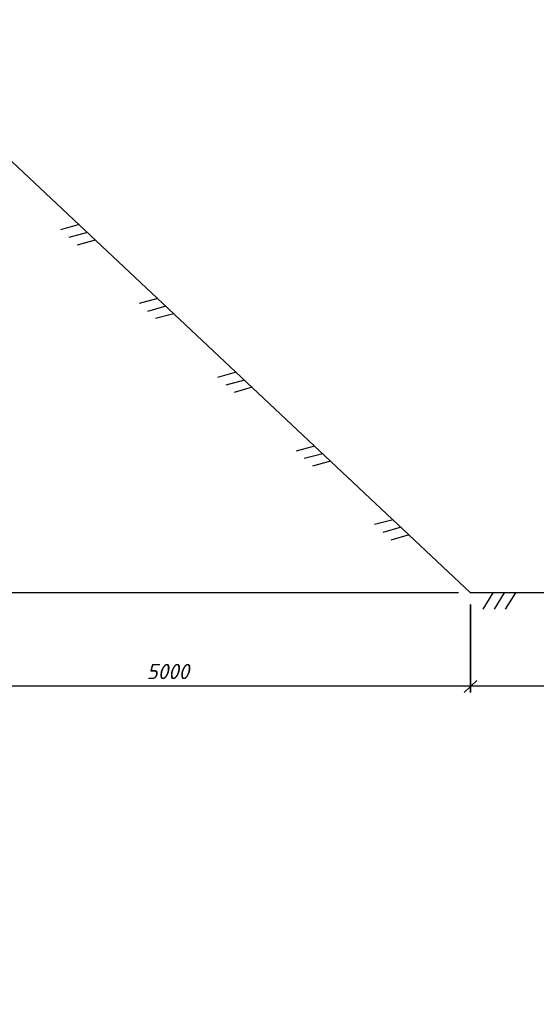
# Model space of a CAD drawing. Extents: x -119078 to 1619993, y 264752 to 340742.
# Tile 37 of 220: x 298466 to 304399, y 308114 to 319417. Entities that reach past the tile are written whole.
import ezdxf

# ---------------------------------------------------------------- set-up
doc = ezdxf.new("R2010")
doc.units = 0
doc.header["$MEASUREMENT"] = 0
doc.linetypes.add('CONTI', pattern=[0])
doc.layers.get('0').update_dxf_attribs({"color": 250, "linetype": 'CONTI'})
doc.layers.add('PDF _Геометрия', color=250, linetype='Continuous')
doc.layers.add('PDF _Текст', color=7, linetype='Continuous')
doc.styles.add('ICOCPEUR', font='isocpeui.ttf')
doc.styles.add('PDF ISOCPEUR Italic', font='isocpeui.ttf')

msp = doc.modelspace()

# ---------------------------------------------------------------- linework, layer by layer
at = {"layer": 'PDF _Геометрия', "color": 7, "lineweight": -3}
for points in [[(306303.93, 312838.535), (303642.787, 312838.535), (296643.211, 319417.307), (294195.433, 319417.307)], [(299150.256, 317064.359), (298936.891, 317005.091)], [(299245.085, 316975.457), (299031.72, 316916.188)], [(299333.988, 316886.554), (299126.549, 316827.286)], [(300051.133, 316216.823), (299837.768, 316157.555)], [(300145.962, 316127.921), (299932.597, 316068.653)], [(300234.865, 316039.019), (300027.426, 315985.677)], [(300952.01, 315369.288), (300738.645, 315310.02)], [(301046.839, 315280.386), (300833.474, 315221.117)], [(301135.742, 315197.41), (300928.303, 315138.142)], [(301852.887, 314521.752), (301639.521, 314462.484)], [(301947.716, 314432.85), (301734.351, 314379.509)], [(302036.618, 314349.875), (301829.18, 314290.606)], [(302753.764, 313674.217), (302540.398, 313620.876)], [(302848.593, 313591.241), (302635.227, 313531.973)], [(302937.495, 313502.339), (302730.057, 313443.071)], [(303897.64, 312838.535), (303785.031, 312648.877)], [(304028.031, 312838.535), (303915.421, 312648.877)], [(304158.421, 312838.535), (304039.884, 312648.877)]]:
    msp.add_lwpolyline(points, dxfattribs=at)
at = {"layer": 'PDF _Геометрия', "color": 251, "lineweight": -3, "true_color": 0x535353}
for points in [[(303506.47, 312838.535), (295748.261, 312838.535)], [(303713.909, 311765.78), (296572.089, 311765.78)], [(306375.052, 311765.78), (303571.665, 311765.78)]]:
    msp.add_lwpolyline(points, dxfattribs=at)
for points in [[(303642.787, 311694.659), (303642.787, 312702.218)], [(303713.909, 311830.975), (303571.665, 311694.659)]]:
    msp.add_lwpolyline(points, close=True, dxfattribs=at)

# ---------------------------------------------------------------- texts
at = {"linetype": 'Continuous', "lineweight": 25, "ltscale": 15, "insert": (12863.76, 311222.017), "char_height": 250, "width": 17877.44941, "attachment_point": 1, "style": 'ICOCPEUR'}
msp.add_mtext('\\pi4862.31;{\\H1.16667x;\\LАнтисейсмические мероприятия\\P\\pi0;\\H0.71428x;\\l       Для обеспечения сейсмостойкости несущих конструкций и фундаментов соблюдены все условия КМК 2.01.03-19 «Строительство в сейсмических районах».\\P\\pi5355.138;\\H1.4x;\\LАнтикоррозионная защита\\l\\P\\pi0;\\H0.71428x;       Защита конструкций от коррозии должна производиться в соответствии КМК 2.03.11-96 "Защита строительных конструкций от коррозии" ГОСТ 9.402-2004 «Покрытия лакокрасочные. Подготовка (металлических поверхностей перед окрашиванием». Антикоррозионное покрытие должно обеспечивать защиту конструкций. \\P       \\A1;Все несущие металлоконструкции грунтовать и\\A0; окрасить эмалью ПФ-115 (ГОСТ6465-76) за 2 раза по грунтовке ГФ-021 (ГОСТ 25129-82)\\A1;.\\P      Для железобетонных конструкций использовать бетон \\A0;на портландцементе по ГОСТ 10178-85*,\\A1; водонепроницаемости W\\A0;4\\A1; и морозостойкостью F100\\A0;.\\A1;\\P\\A0;       \\A1;Все \\A0;поверхности бетонных и ж.б конструкций, соприкасающиеся с грунтом обмазать \\A1;\\C256;горячим битумом за 2 раза\\A0;\\C0; по ГОСТ 28379-89.}\\P\\pi5566.64787;{\\H1.16666x;\\LАнтипросадочные мероприятия\\A1;\\l\\P\\pi0;\\H0.71428x;        В соответствии с требованиями КМК 2.02.01-98 приняты противопросадочные мероприятия для первого типа грунтовых условий. Для устранения просадочных свойств грунтов I типа предусмотрено уплотнение тяжелыми трамбовками грунтов в основании котлованов и устройство подготовки из бетона класса В7,5. Насыпные грунты и строительный мусор толщиной до 1,5м удалить и заменить засыпкой из ГПС до бетонной подготовки.}', dxfattribs=at)
at = {"layer": 'PDF _Текст', "color": 251, "lineweight": 30, "true_color": 0x535353, "insert": (299923.516, 311846.861), "char_height": 174.9837, "attachment_point": 7, "style": 'PDF ISOCPEUR Italic'}
msp.add_mtext('5000', dxfattribs=at)

doc.saveas('drawing.dxf')
